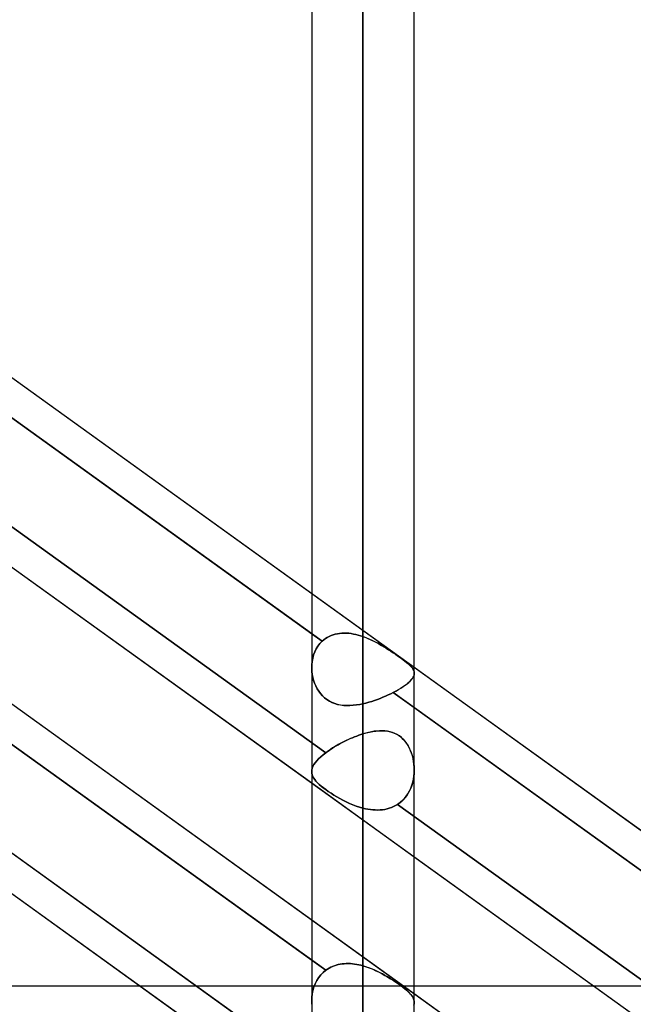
# Model space of a CAD drawing. Header units: millimetres. Extents: x -86 to 92, y -242 to 242.
# Tile 29 of 81: x 19 to 30, y -57 to -40. Entities that reach past the tile are written whole.
import ezdxf

# ---------------------------------------------------------------- set-up
doc = ezdxf.new("R2010")
doc.units = ezdxf.units.MM
doc.layers.add('MAIN-1', color=7, linetype='Continuous')

msp = doc.modelspace()

# ---------------------------------------------------------------- linework, layer by layer
at = {"layer": 'MAIN-1'}
for p, q in [((24.162, 0), (24.162, -135.382)), ((24.162, 0), (24.162, -50.827)), ((24.162, 0), (24.162, -50.827)), ((24.162, 0), (24.162, -135.382)), ((25.057, 0), (25.057, -136.222)), ((25.057, 0), (25.057, -134.88)), ((25.057, 0), (25.057, -50.288)), ((25.057, 0), (25.057, -51.458)), ((25.952, -135.479), (25.952, 0)), ((25.952, -135.479), (25.952, 0)), ((25.952, -50.927), (25.952, 0)), ((25.952, -50.927), (25.952, 0)), ((25.057, -134.88), (25.057, 0)), ((25.057, -136.222), (25.057, 0)), ((25.057, -51.458), (25.057, 0)), ((25.057, -50.288), (25.057, 0)), ((17.357, -44.64), (24.162, -49.534)), ((17.357, -44.64), (43.441, -63.399)), ((24.343, -50.368), (16.772, -44.923)), ((17.152, -45.197), (24.162, -50.238)), ((15.474, -46.593), (41.558, -65.352)), ((16.858, -46.884), (24.407, -52.313)), ((24.407, -52.313), (16.858, -46.884)), ((17.152, -47.8), (24.162, -52.841)), ((24.162, -49.534), (25.952, -50.821)), ((24.162, -50.238), (24.343, -50.368)), ((24.401, -50.321), (24.371, -50.344)), ((24.371, -50.344), (24.401, -50.321)), ((24.432, -50.301), (24.401, -50.321)), ((24.401, -50.321), (24.432, -50.301)), ((24.465, -50.284), (24.432, -50.301)), ((24.432, -50.301), (24.465, -50.284)), ((24.5, -50.268), (24.465, -50.284)), ((24.465, -50.284), (24.5, -50.268)), ((24.536, -50.255), (24.5, -50.268)), ((24.5, -50.268), (24.535, -50.255)), ((24.535, -50.255), (24.572, -50.245)), ((24.572, -50.245), (24.536, -50.255)), ((24.61, -50.237), (24.572, -50.245)), ((24.572, -50.245), (24.61, -50.237)), ((24.649, -50.231), (24.61, -50.237)), ((24.61, -50.237), (24.649, -50.231)), ((24.688, -50.227), (24.649, -50.231)), ((24.649, -50.231), (24.688, -50.227)), ((24.728, -50.226), (24.688, -50.227)), ((24.688, -50.227), (24.728, -50.226)), ((24.768, -50.227), (24.728, -50.226)), ((24.728, -50.226), (24.768, -50.227)), ((24.809, -50.23), (24.768, -50.227)), ((24.768, -50.227), (24.809, -50.23)), ((24.85, -50.236), (24.809, -50.23)), ((24.809, -50.23), (24.85, -50.236)), ((24.892, -50.243), (24.85, -50.236)), ((24.85, -50.236), (24.892, -50.243)), ((24.933, -50.252), (24.892, -50.243)), ((24.892, -50.243), (24.933, -50.252)), ((24.975, -50.262), (24.933, -50.252)), ((24.933, -50.252), (24.975, -50.262)), ((25.016, -50.274), (24.975, -50.262)), ((24.975, -50.262), (25.016, -50.274)), ((25.057, -50.288), (25.016, -50.274)), ((25.016, -50.274), (25.057, -50.288)), ((25.057, -50.288), (25.105, -50.306)), ((25.11, -50.308), (25.057, -50.288)), ((25.105, -50.306), (25.153, -50.325)), ((25.163, -50.33), (25.11, -50.308)), ((25.153, -50.325), (25.199, -50.346)), ((25.214, -50.353), (25.163, -50.33)), ((17.357, -50.335), (24.162, -55.23)), ((17.357, -50.335), (43.441, -69.094)), ((24.24, -50.502), (24.215, -50.554)), ((24.215, -50.554), (24.24, -50.502)), ((24.27, -50.454), (24.24, -50.502)), ((24.24, -50.502), (24.27, -50.454)), ((24.304, -50.409), (24.27, -50.454)), ((24.27, -50.454), (24.304, -50.409)), ((24.343, -50.368), (24.304, -50.409)), ((24.304, -50.409), (24.343, -50.368)), ((24.371, -50.344), (24.343, -50.368)), ((24.343, -50.368), (24.371, -50.344)), ((25.199, -50.346), (25.245, -50.368)), ((25.265, -50.378), (25.214, -50.353)), ((25.245, -50.368), (25.291, -50.391)), ((25.315, -50.404), (25.265, -50.378)), ((25.291, -50.391), (25.336, -50.416)), ((25.364, -50.432), (25.315, -50.404)), ((25.336, -50.416), (25.379, -50.44)), ((25.412, -50.46), (25.364, -50.432)), ((25.379, -50.44), (25.422, -50.466)), ((25.459, -50.488), (25.412, -50.46)), ((25.422, -50.466), (25.464, -50.491)), ((25.505, -50.517), (25.459, -50.488)), ((25.464, -50.491), (25.505, -50.517)), ((24.18, -50.665), (24.17, -50.723)), ((24.17, -50.723), (24.18, -50.665)), ((24.195, -50.608), (24.18, -50.665)), ((24.18, -50.665), (24.195, -50.608)), ((24.215, -50.554), (24.195, -50.608)), ((24.195, -50.608), (24.215, -50.554)), ((25.505, -50.517), (25.545, -50.544)), ((25.55, -50.547), (25.505, -50.517)), ((25.545, -50.544), (25.585, -50.57)), ((25.594, -50.576), (25.55, -50.547)), ((25.585, -50.57), (25.623, -50.596)), ((25.636, -50.605), (25.594, -50.576)), ((25.623, -50.596), (25.66, -50.622)), ((25.676, -50.633), (25.636, -50.605)), ((25.66, -50.622), (25.695, -50.647)), ((25.714, -50.661), (25.676, -50.633)), ((25.695, -50.647), (25.729, -50.671)), ((25.75, -50.687), (25.714, -50.661)), ((25.729, -50.671), (25.76, -50.694)), ((24.407, -56.11), (16.858, -50.681)), ((24.164, -50.782), (24.163, -50.842)), ((24.163, -50.842), (24.164, -50.782)), ((24.163, -50.842), (24.165, -50.895)), ((24.165, -50.895), (24.163, -50.842)), ((24.17, -50.723), (24.164, -50.782)), ((24.164, -50.782), (24.17, -50.723)), ((25.783, -50.712), (25.75, -50.687)), ((25.76, -50.694), (25.789, -50.717)), ((25.813, -50.736), (25.783, -50.712)), ((25.789, -50.717), (25.816, -50.738)), ((25.841, -50.759), (25.813, -50.736)), ((25.816, -50.738), (25.84, -50.759)), ((25.84, -50.759), (25.862, -50.778)), ((25.865, -50.781), (25.841, -50.759)), ((25.862, -50.778), (25.882, -50.797)), ((25.886, -50.801), (25.865, -50.781)), ((25.882, -50.797), (25.899, -50.815)), ((25.905, -50.821), (25.886, -50.801)), ((25.899, -50.815), (25.914, -50.833)), ((25.92, -50.84), (25.905, -50.821)), ((25.914, -50.833), (25.926, -50.85)), ((25.932, -50.859), (25.92, -50.84)), ((25.952, -50.821), (32.962, -55.863)), ((17.152, -50.893), (24.162, -55.934)), ((24.165, -50.895), (24.172, -50.947)), ((24.172, -50.948), (24.165, -50.895)), ((24.172, -50.947), (24.182, -50.999)), ((24.182, -50.999), (24.172, -50.948)), ((24.182, -50.999), (24.195, -51.05)), ((24.195, -51.051), (24.182, -50.999)), ((25.901, -51.04), (25.919, -51.018)), ((25.923, -51.012), (25.907, -51.033)), ((25.919, -51.018), (25.932, -50.996)), ((25.935, -50.992), (25.923, -51.012)), ((25.926, -50.85), (25.936, -50.866)), ((25.942, -50.878), (25.932, -50.859)), ((25.932, -50.996), (25.943, -50.975)), ((25.944, -50.972), (25.935, -50.992)), ((25.936, -50.866), (25.944, -50.883)), ((25.948, -50.896), (25.942, -50.878)), ((25.943, -50.975), (25.949, -50.954)), ((25.944, -50.883), (25.949, -50.9)), ((25.95, -50.953), (25.944, -50.972)), ((25.952, -50.915), (25.948, -50.896)), ((25.949, -50.9), (25.952, -50.917)), ((25.949, -50.954), (25.952, -50.934)), ((25.952, -50.934), (25.95, -50.953)), ((25.952, -50.934), (25.952, -50.915)), ((25.952, -50.917), (25.952, -50.934)), ((24.195, -51.05), (24.212, -51.1)), ((24.212, -51.101), (24.195, -51.051)), ((24.212, -51.1), (24.232, -51.149)), ((24.232, -51.149), (24.212, -51.101)), ((24.232, -51.149), (24.256, -51.196)), ((24.256, -51.196), (24.232, -51.149)), ((25.712, -51.191), (25.673, -51.214)), ((25.678, -51.211), (25.72, -51.186)), ((25.749, -51.167), (25.712, -51.191)), ((25.72, -51.186), (25.759, -51.16)), ((25.783, -51.144), (25.749, -51.167)), ((25.759, -51.16), (25.794, -51.135)), ((25.814, -51.121), (25.783, -51.144)), ((25.794, -51.135), (25.826, -51.111)), ((25.842, -51.098), (25.814, -51.121)), ((25.826, -51.111), (25.855, -51.087)), ((25.867, -51.076), (25.842, -51.098)), ((25.855, -51.087), (25.88, -51.063)), ((25.889, -51.054), (25.867, -51.076)), ((25.88, -51.063), (25.901, -51.04)), ((25.907, -51.033), (25.889, -51.054)), ((24.256, -51.196), (24.284, -51.24)), ((24.284, -51.241), (24.256, -51.196)), ((24.284, -51.24), (24.314, -51.282)), ((24.315, -51.282), (24.284, -51.241)), ((24.314, -51.282), (24.348, -51.32)), ((24.349, -51.321), (24.315, -51.282)), ((24.348, -51.32), (24.386, -51.355)), ((24.386, -51.356), (24.349, -51.321)), ((24.386, -51.355), (24.426, -51.387)), ((24.427, -51.387), (24.386, -51.356)), ((25.405, -51.346), (25.357, -51.365)), ((25.357, -51.365), (25.405, -51.346)), ((25.453, -51.326), (25.405, -51.346)), ((25.405, -51.346), (25.453, -51.326)), ((25.498, -51.305), (25.453, -51.326)), ((25.453, -51.326), (25.498, -51.305)), ((25.543, -51.284), (25.498, -51.305)), ((25.498, -51.305), (25.543, -51.284)), ((25.586, -51.262), (25.543, -51.284)), ((25.543, -51.284), (25.586, -51.262)), ((25.586, -51.262), (25.633, -51.237)), ((25.63, -51.238), (25.586, -51.262)), ((33.151, -56.703), (25.586, -51.262)), ((25.586, -51.262), (25.952, -51.526)), ((25.673, -51.214), (25.63, -51.238)), ((25.633, -51.237), (25.678, -51.211)), ((24.426, -51.387), (24.47, -51.414)), ((24.471, -51.414), (24.427, -51.387)), ((24.47, -51.414), (24.516, -51.437)), ((24.517, -51.437), (24.471, -51.414)), ((24.516, -51.437), (24.564, -51.456)), ((24.565, -51.456), (24.517, -51.437)), ((24.564, -51.456), (24.615, -51.47)), ((24.615, -51.47), (24.565, -51.456)), ((24.615, -51.47), (24.667, -51.48)), ((24.667, -51.481), (24.615, -51.47)), ((24.667, -51.48), (24.72, -51.487)), ((24.72, -51.487), (24.667, -51.481)), ((24.72, -51.487), (24.775, -51.49)), ((24.774, -51.49), (24.72, -51.487)), ((24.83, -51.489), (24.774, -51.49)), ((24.775, -51.49), (24.83, -51.489)), ((24.83, -51.489), (24.886, -51.486)), ((24.886, -51.486), (24.83, -51.489)), ((24.886, -51.486), (24.943, -51.479)), ((24.943, -51.479), (24.886, -51.486)), ((24.943, -51.479), (25, -51.47)), ((25, -51.47), (24.943, -51.479)), ((25, -51.47), (25.057, -51.458)), ((25.057, -51.458), (25, -51.47)), ((25.108, -51.446), (25.057, -51.458)), ((25.057, -51.458), (25.108, -51.446)), ((25.158, -51.433), (25.108, -51.446)), ((25.108, -51.446), (25.158, -51.433)), ((25.209, -51.418), (25.158, -51.433)), ((25.158, -51.433), (25.209, -51.418)), ((25.259, -51.401), (25.209, -51.418)), ((25.209, -51.418), (25.259, -51.401)), ((25.308, -51.384), (25.259, -51.401)), ((25.259, -51.401), (25.308, -51.384)), ((25.357, -51.365), (25.308, -51.384)), ((25.308, -51.384), (25.357, -51.365)), ((25.952, -51.526), (32.962, -56.567)), ((24.873, -52.052), (24.91, -52.037)), ((24.912, -52.036), (24.876, -52.051)), ((24.91, -52.037), (24.947, -52.023)), ((24.949, -52.022), (24.912, -52.036)), ((24.947, -52.023), (24.984, -52.009)), ((24.985, -52.009), (24.949, -52.022)), ((24.984, -52.009), (25.021, -51.997)), ((25.021, -51.997), (24.985, -52.009)), ((25.057, -51.985), (25.021, -51.997)), ((25.021, -51.997), (25.057, -51.985)), ((25.057, -51.985), (25.115, -51.969)), ((25.107, -51.971), (25.057, -51.985)), ((25.057, -56.032), (25.057, -51.985)), ((25.057, -51.985), (25.057, -56.032)), ((25.156, -51.959), (25.107, -51.971)), ((25.115, -51.969), (25.172, -51.955)), ((25.205, -51.949), (25.156, -51.959)), ((25.172, -51.955), (25.228, -51.944)), ((25.253, -51.94), (25.205, -51.949)), ((25.228, -51.944), (25.283, -51.936)), ((25.301, -51.935), (25.253, -51.94)), ((25.283, -51.936), (25.337, -51.932)), ((25.348, -51.931), (25.301, -51.935)), ((25.337, -51.932), (25.39, -51.931)), ((25.395, -51.931), (25.348, -51.931)), ((25.39, -51.931), (25.441, -51.933)), ((25.441, -51.933), (25.395, -51.931)), ((25.441, -51.933), (25.491, -51.939)), ((25.486, -51.939), (25.441, -51.933)), ((25.53, -51.948), (25.486, -51.939)), ((25.491, -51.939), (25.54, -51.95)), ((25.573, -51.96), (25.53, -51.948)), ((25.54, -51.95), (25.587, -51.965)), ((25.615, -51.977), (25.573, -51.96)), ((25.587, -51.965), (25.632, -51.985)), ((25.655, -51.997), (25.615, -51.977)), ((25.632, -51.985), (25.676, -52.01)), ((25.693, -52.021), (25.655, -51.997)), ((25.676, -52.01), (25.716, -52.039)), ((25.728, -52.049), (25.693, -52.021)), ((25.716, -52.039), (25.754, -52.073)), ((25.761, -52.08), (25.728, -52.049)), ((24.525, -52.232), (24.557, -52.212)), ((24.558, -52.211), (24.526, -52.231)), ((24.557, -52.212), (24.59, -52.192)), ((24.591, -52.192), (24.558, -52.211)), ((24.59, -52.192), (24.624, -52.173)), ((24.625, -52.172), (24.591, -52.192)), ((24.624, -52.173), (24.658, -52.154)), ((24.659, -52.153), (24.625, -52.172)), ((24.658, -52.154), (24.693, -52.136)), ((24.694, -52.135), (24.659, -52.153)), ((24.693, -52.136), (24.728, -52.118)), ((24.73, -52.117), (24.694, -52.135)), ((24.728, -52.118), (24.764, -52.101)), ((24.766, -52.1), (24.73, -52.117)), ((24.764, -52.101), (24.8, -52.084)), ((24.802, -52.083), (24.766, -52.1)), ((24.8, -52.084), (24.836, -52.067)), ((24.839, -52.066), (24.802, -52.083)), ((24.836, -52.067), (24.873, -52.052)), ((24.876, -52.051), (24.839, -52.066)), ((25.754, -52.073), (25.788, -52.11)), ((25.792, -52.115), (25.761, -52.08)), ((25.788, -52.11), (25.819, -52.151)), ((25.82, -52.152), (25.792, -52.115)), ((25.819, -52.151), (25.848, -52.196)), ((25.845, -52.192), (25.82, -52.152)), ((25.868, -52.234), (25.845, -52.192)), ((25.848, -52.196), (25.872, -52.243)), ((15.474, -52.288), (41.558, -71.047)), ((24.283, -52.419), (24.32, -52.384)), ((24.32, -52.384), (24.283, -52.419)), ((24.32, -52.384), (24.361, -52.348)), ((24.361, -52.348), (24.32, -52.384)), ((24.361, -52.348), (24.407, -52.313)), ((24.407, -52.313), (24.361, -52.348)), ((24.435, -52.292), (24.407, -52.313)), ((24.407, -52.313), (24.435, -52.292)), ((24.464, -52.272), (24.435, -52.292)), ((24.435, -52.292), (24.464, -52.272)), ((24.494, -52.251), (24.464, -52.272)), ((24.464, -52.272), (24.494, -52.252)), ((24.526, -52.231), (24.494, -52.251)), ((24.494, -52.252), (24.525, -52.232)), ((25.888, -52.278), (25.868, -52.234)), ((25.872, -52.243), (25.893, -52.292)), ((25.905, -52.323), (25.888, -52.278)), ((25.893, -52.292), (25.911, -52.343)), ((25.919, -52.37), (25.905, -52.323)), ((25.911, -52.343), (25.926, -52.395)), ((25.931, -52.417), (25.919, -52.37)), ((16.772, -52.518), (24.343, -57.962)), ((24.343, -57.962), (16.772, -52.518)), ((24.172, -52.584), (24.184, -52.552)), ((24.184, -52.552), (24.172, -52.584)), ((24.184, -52.552), (24.201, -52.52)), ((24.201, -52.52), (24.184, -52.552)), ((24.201, -52.52), (24.224, -52.487)), ((24.224, -52.487), (24.201, -52.52)), ((24.224, -52.487), (24.251, -52.453)), ((24.251, -52.453), (24.224, -52.487)), ((24.251, -52.453), (24.283, -52.419)), ((24.283, -52.419), (24.251, -52.453)), ((25.926, -52.395), (25.937, -52.448)), ((25.94, -52.465), (25.931, -52.417)), ((25.937, -52.448), (25.946, -52.503)), ((25.947, -52.514), (25.94, -52.465)), ((25.946, -52.503), (25.951, -52.558)), ((25.951, -52.564), (25.947, -52.514)), ((25.951, -52.558), (25.952, -52.614)), ((25.952, -52.614), (25.951, -52.564)), ((24.163, -52.645), (24.165, -52.615)), ((24.165, -52.615), (24.163, -52.645)), ((24.162, -52.643), (24.162, -56.642)), ((24.162, -52.643), (24.162, -56.642)), ((24.165, -52.672), (24.163, -52.645)), ((24.163, -52.645), (24.165, -52.672)), ((24.165, -52.615), (24.172, -52.584)), ((24.172, -52.584), (24.165, -52.615)), ((24.171, -52.699), (24.165, -52.672)), ((24.165, -52.672), (24.171, -52.699)), ((24.182, -52.726), (24.171, -52.699)), ((24.171, -52.699), (24.182, -52.726)), ((24.196, -52.753), (24.182, -52.726)), ((24.182, -52.726), (24.196, -52.753)), ((25.945, -52.733), (25.935, -52.791)), ((25.938, -52.777), (25.946, -52.723)), ((25.951, -52.673), (25.945, -52.733)), ((25.946, -52.723), (25.951, -52.668)), ((25.952, -52.614), (25.951, -52.673)), ((25.951, -52.668), (25.952, -52.614)), ((25.952, -56.669), (25.952, -52.614)), ((25.952, -56.669), (25.952, -52.614)), ((24.162, -52.841), (25.952, -54.129)), ((24.214, -52.781), (24.196, -52.753)), ((24.196, -52.753), (24.214, -52.781)), ((24.237, -52.808), (24.214, -52.781)), ((24.214, -52.781), (24.237, -52.808)), ((24.263, -52.837), (24.237, -52.808)), ((24.237, -52.808), (24.263, -52.837)), ((24.294, -52.866), (24.263, -52.837)), ((24.263, -52.837), (24.294, -52.866)), ((24.328, -52.896), (24.294, -52.866)), ((24.294, -52.866), (24.328, -52.896)), ((24.366, -52.926), (24.328, -52.896)), ((24.328, -52.896), (24.365, -52.926)), ((25.903, -52.904), (25.88, -52.958)), ((25.891, -52.933), (25.91, -52.882)), ((25.921, -52.848), (25.903, -52.904)), ((25.91, -52.882), (25.926, -52.83)), ((25.935, -52.791), (25.921, -52.848)), ((25.926, -52.83), (25.938, -52.777)), ((24.365, -52.926), (24.406, -52.957)), ((24.407, -52.957), (24.366, -52.926)), ((24.406, -52.957), (24.451, -52.989)), ((24.451, -52.989), (24.407, -52.957)), ((24.499, -53.021), (24.451, -52.989)), ((24.451, -52.989), (24.499, -53.021)), ((24.548, -53.052), (24.499, -53.021)), ((24.499, -53.021), (24.548, -53.052)), ((24.6, -53.084), (24.548, -53.052)), ((24.548, -53.052), (24.6, -53.084)), ((25.78, -53.113), (25.813, -53.072)), ((25.823, -53.058), (25.788, -53.103)), ((25.813, -53.072), (25.843, -53.028)), ((25.854, -53.009), (25.823, -53.058)), ((25.843, -53.028), (25.869, -52.981)), ((25.88, -52.958), (25.854, -53.009)), ((25.869, -52.981), (25.891, -52.933)), ((24.653, -53.114), (24.6, -53.084)), ((24.6, -53.084), (24.653, -53.114)), ((24.708, -53.143), (24.653, -53.114)), ((24.653, -53.114), (24.708, -53.144)), ((24.764, -53.171), (24.708, -53.143)), ((24.708, -53.144), (24.765, -53.172)), ((24.822, -53.198), (24.764, -53.171)), ((24.765, -53.172), (24.822, -53.198)), ((24.88, -53.222), (24.822, -53.198)), ((24.822, -53.198), (24.88, -53.222)), ((24.939, -53.244), (24.88, -53.222)), ((24.88, -53.222), (24.939, -53.244)), ((24.998, -53.264), (24.939, -53.244)), ((24.939, -53.244), (24.998, -53.264)), ((25.627, -53.235), (25.592, -53.253)), ((25.592, -53.253), (25.627, -53.235)), ((25.661, -53.215), (25.627, -53.235)), ((25.627, -53.235), (25.661, -53.215)), ((25.707, -53.182), (25.661, -53.215)), ((25.661, -53.215), (25.704, -53.184)), ((25.661, -53.215), (33.209, -58.643)), ((33.209, -58.643), (25.661, -53.215)), ((25.704, -53.184), (25.744, -53.15)), ((25.75, -53.144), (25.707, -53.182)), ((25.744, -53.15), (25.78, -53.113)), ((25.788, -53.103), (25.75, -53.144)), ((25.057, -53.28), (24.998, -53.264)), ((24.998, -53.264), (25.057, -53.28)), ((25.057, -53.28), (25.057, -57.272)), ((25.1, -53.29), (25.057, -53.28)), ((25.057, -53.28), (25.1, -53.29)), ((25.057, -57.272), (25.057, -53.28)), ((25.143, -53.299), (25.1, -53.29)), ((25.1, -53.29), (25.143, -53.299)), ((25.186, -53.305), (25.143, -53.299)), ((25.143, -53.299), (25.186, -53.305)), ((25.229, -53.31), (25.186, -53.305)), ((25.186, -53.305), (25.229, -53.31)), ((25.272, -53.312), (25.229, -53.31)), ((25.229, -53.31), (25.272, -53.312)), ((25.314, -53.313), (25.272, -53.312)), ((25.272, -53.312), (25.314, -53.313)), ((25.356, -53.312), (25.314, -53.313)), ((25.314, -53.313), (25.356, -53.312)), ((25.397, -53.308), (25.356, -53.312)), ((25.356, -53.312), (25.397, -53.308)), ((25.438, -53.302), (25.397, -53.308)), ((25.397, -53.308), (25.438, -53.302)), ((25.478, -53.293), (25.438, -53.302)), ((25.438, -53.302), (25.478, -53.293)), ((25.517, -53.282), (25.478, -53.293)), ((25.478, -53.293), (25.517, -53.282)), ((25.555, -53.269), (25.517, -53.282)), ((25.517, -53.282), (25.555, -53.269)), ((25.592, -53.253), (25.555, -53.269)), ((25.555, -53.269), (25.592, -53.253)), ((17.152, -53.496), (24.162, -58.537)), ((25.952, -54.129), (32.962, -59.17)), ((24.162, -55.23), (25.952, -56.517)), ((24.162, -55.934), (24.407, -56.11)), ((24.658, -56.003), (24.693, -55.998)), ((24.694, -55.997), (24.659, -56.003)), ((24.693, -55.998), (24.728, -55.994)), ((24.73, -55.994), (24.694, -55.997)), ((24.728, -55.994), (24.764, -55.992)), ((24.766, -55.992), (24.73, -55.994)), ((24.764, -55.992), (24.8, -55.992)), ((24.802, -55.992), (24.766, -55.992)), ((24.8, -55.992), (24.836, -55.993)), ((24.839, -55.993), (24.802, -55.992)), ((24.836, -55.993), (24.873, -55.996)), ((24.876, -55.996), (24.839, -55.993)), ((24.873, -55.996), (24.91, -56)), ((24.912, -56.001), (24.876, -55.996)), ((24.91, -56), (24.947, -56.006)), ((24.949, -56.007), (24.912, -56.001)), ((24.361, -56.148), (24.32, -56.191)), ((24.32, -56.191), (24.361, -56.148)), ((24.407, -56.11), (24.361, -56.148)), ((24.361, -56.148), (24.407, -56.11)), ((24.407, -56.11), (24.435, -56.09)), ((24.435, -56.09), (24.407, -56.11)), ((24.464, -56.072), (24.435, -56.09)), ((24.435, -56.09), (24.464, -56.073)), ((24.464, -56.073), (24.494, -56.056)), ((24.494, -56.056), (24.464, -56.072)), ((24.494, -56.056), (24.525, -56.042)), ((24.526, -56.042), (24.494, -56.056)), ((24.525, -56.042), (24.557, -56.03)), ((24.558, -56.029), (24.526, -56.042)), ((24.557, -56.03), (24.59, -56.019)), ((24.591, -56.019), (24.558, -56.029)), ((24.59, -56.019), (24.624, -56.01)), ((24.625, -56.01), (24.591, -56.019)), ((24.624, -56.01), (24.658, -56.003)), ((24.659, -56.003), (24.625, -56.01)), ((24.947, -56.006), (24.984, -56.013)), ((24.985, -56.014), (24.949, -56.007)), ((24.984, -56.013), (25.021, -56.022)), ((25.021, -56.022), (24.985, -56.014)), ((25.021, -56.022), (25.057, -56.032)), ((25.057, -56.032), (25.021, -56.022)), ((25.107, -56.047), (25.057, -56.032)), ((25.057, -56.032), (25.115, -56.049)), ((25.156, -56.064), (25.107, -56.047)), ((25.115, -56.049), (25.172, -56.069)), ((25.205, -56.082), (25.156, -56.064)), ((25.172, -56.069), (25.228, -56.092)), ((25.253, -56.103), (25.205, -56.082)), ((25.228, -56.092), (25.283, -56.116)), ((25.301, -56.124), (25.253, -56.103)), ((25.283, -56.116), (25.337, -56.142)), ((25.348, -56.148), (25.301, -56.124)), ((25.337, -56.142), (25.39, -56.169)), ((25.395, -56.172), (25.348, -56.148)), ((25.39, -56.169), (25.441, -56.198)), ((25.441, -56.198), (25.395, -56.172)), ((24.224, -56.343), (24.201, -56.4)), ((24.201, -56.4), (24.224, -56.343)), ((24.251, -56.289), (24.224, -56.343)), ((24.224, -56.343), (24.251, -56.289)), ((24.283, -56.238), (24.251, -56.289)), ((24.251, -56.289), (24.283, -56.238)), ((24.32, -56.191), (24.283, -56.238)), ((24.283, -56.238), (24.32, -56.191)), ((25.486, -56.224), (25.441, -56.198)), ((25.441, -56.198), (25.491, -56.227)), ((25.53, -56.251), (25.486, -56.224)), ((25.491, -56.227), (25.54, -56.256)), ((25.573, -56.278), (25.53, -56.251)), ((25.54, -56.256), (25.587, -56.286)), ((25.615, -56.305), (25.573, -56.278)), ((25.587, -56.286), (25.632, -56.317)), ((25.655, -56.332), (25.615, -56.305)), ((25.632, -56.317), (25.676, -56.347)), ((25.693, -56.359), (25.655, -56.332)), ((21.17, -56.385), (17.152, -56.385)), ((25.952, -56.385), (21.17, -56.385)), ((24.184, -56.46), (24.172, -56.521)), ((24.172, -56.521), (24.184, -56.46)), ((24.201, -56.4), (24.184, -56.46)), ((24.184, -56.46), (24.201, -56.4)), ((25.676, -56.347), (25.716, -56.376)), ((25.728, -56.385), (25.693, -56.359)), ((25.716, -56.376), (25.754, -56.404)), ((25.761, -56.41), (25.728, -56.385)), ((25.754, -56.404), (25.788, -56.431)), ((25.792, -56.434), (25.761, -56.41)), ((25.788, -56.431), (25.819, -56.458)), ((25.82, -56.458), (25.792, -56.434)), ((25.819, -56.458), (25.848, -56.483)), ((25.845, -56.481), (25.82, -56.458)), ((25.868, -56.503), (25.845, -56.481)), ((25.848, -56.483), (25.872, -56.508)), ((25.888, -56.525), (25.868, -56.503)), ((25.872, -56.508), (25.893, -56.531)), ((29.09, -56.385), (25.952, -56.385)), ((34.752, -56.385), (29.09, -56.385)), ((24.165, -56.583), (24.163, -56.646)), ((24.163, -56.646), (24.165, -56.583)), ((24.163, -56.646), (24.165, -56.703)), ((24.165, -56.703), (24.163, -56.646)), ((24.172, -56.521), (24.165, -56.583)), ((24.165, -56.583), (24.172, -56.521)), ((25.905, -56.546), (25.888, -56.525)), ((25.893, -56.531), (25.911, -56.555)), ((25.919, -56.566), (25.905, -56.546)), ((25.911, -56.555), (25.926, -56.577)), ((25.931, -56.587), (25.919, -56.566)), ((25.926, -56.577), (25.937, -56.6)), ((25.94, -56.607), (25.931, -56.587)), ((25.937, -56.6), (25.946, -56.623)), ((25.947, -56.627), (25.94, -56.607)), ((25.946, -56.623), (25.951, -56.646)), ((25.951, -56.648), (25.947, -56.627)), ((25.951, -56.646), (25.952, -56.669)), ((25.952, -56.669), (25.951, -56.648)), ((25.951, -56.692), (25.952, -56.669)), ((25.952, -56.669), (25.951, -56.694)), ((25.952, -56.517), (32.962, -61.558)), ((25.951, -56.694), (25.945, -56.72)), ((25.946, -56.716), (25.951, -56.692))]:
    msp.add_line(p, q, dxfattribs=at)

doc.saveas('drawing.dxf')
